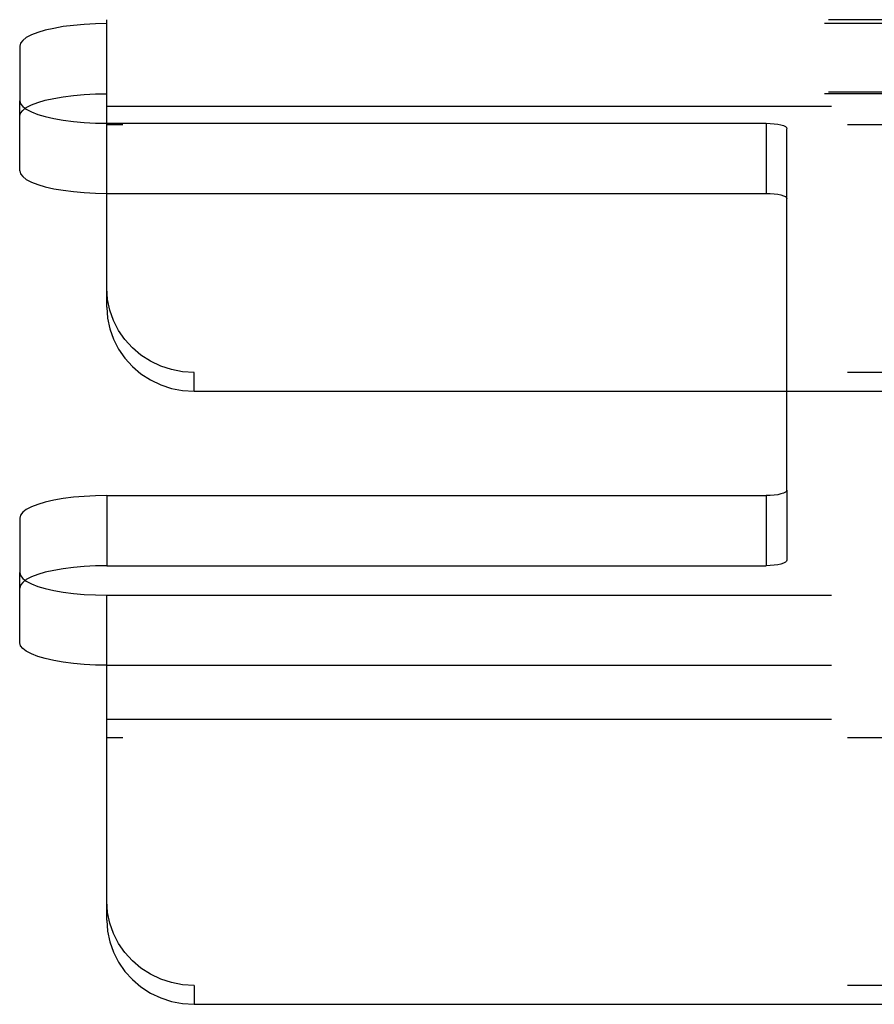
# Model space of a CAD drawing. Header units: inches. Extents: x 0 to 189, y 0 to 122.
# Tile 177 of 226: x 81.41 to 82.64, y 84.41 to 85.83. Entities that reach past the tile are written whole.
import ezdxf

# ---------------------------------------------------------------- set-up
doc = ezdxf.new("R2010")
doc.units = ezdxf.units.IN
doc.header["$LTSCALE"] = 10.388889
doc.header["$MEASUREMENT"] = 0
doc.linetypes.add('HIDDEN', pattern=[0.2, 0.1, -0.1])
doc.layers.add('DEFAULT_2', color=8, linetype='HIDDEN')

msp = doc.modelspace()

# ---------------------------------------------------------------- linework, layer by layer
at = {"layer": 'DEFAULT_2', "color": 8, "linetype": 'HIDDEN'}
for p, q in [((81.5375, 85.8201), (81.5375, 85.8258)), ((85.6885, 85.8258), (81.5375, 85.8258)), ((81.5375, 85.4138), (81.5375, 85.8201)), ((85.683, 85.8201), (81.5375, 85.8201)), ((81.4125, 85.7878), (81.4125, 85.7097)), ((85.6885, 85.7218), (81.5375, 85.7218)), ((85.683, 85.7197), (81.5375, 85.7197)), ((81.4125, 85.6092), (81.4125, 85.7097)), ((81.5375, 85.702), (85.716, 85.702)), ((81.5375, 85.6773), (82.4825, 85.6773)), ((85.716, 85.6751), (81.5375, 85.6751)), ((82.4825, 85.6773), (82.4825, 85.5768)), ((82.5125, 85.1513), (82.5125, 85.6695)), ((81.5375, 85.5768), (82.4825, 85.5768)), ((81.6625, 85.2931), (81.6625, 85.32)), ((85.716, 85.32), (81.6625, 85.32)), ((81.6625, 85.2931), (85.716, 85.2931)), ((81.5375, 85.1435), (81.5375, 85.043)), ((81.5375, 85.1435), (82.4825, 85.1435)), ((82.4825, 85.1435), (82.4825, 85.043)), ((82.5125, 85.1513), (82.5125, 85.0508)), ((81.4125, 85.1111), (81.4125, 85.033)), ((81.5375, 85.043), (82.4825, 85.043)), ((81.4125, 84.9326), (81.4125, 85.033)), ((81.5375, 84.5349), (81.5375, 85.0007)), ((81.5375, 85.0007), (85.683, 85.0007)), ((81.5375, 84.9002), (85.683, 84.9002)), ((81.5375, 84.8231), (85.716, 84.8231)), ((85.716, 84.7962), (81.5375, 84.7962)), ((81.6625, 84.441), (81.6625, 84.4141)), ((85.716, 84.441), (81.6625, 84.441)), ((81.6625, 84.4141), (85.716, 84.4141))]:
    msp.add_line(p, q, dxfattribs=at)
for points in [[(81.5375, 85.8201), (81.521, 85.8198), (81.5051, 85.819), (81.4897, 85.8176), (81.475, 85.8158), (81.4614, 85.8134), (81.4491, 85.8106), (81.4383, 85.8074), (81.4292, 85.8039), (81.422, 85.8001), (81.4168, 85.7961), (81.4136, 85.792), (81.4125, 85.7878)], [(81.4125, 85.6873), (81.4136, 85.6916), (81.4168, 85.6957), (81.422, 85.6997), (81.4292, 85.7035), (81.4383, 85.707), (81.4491, 85.7102), (81.4614, 85.713), (81.475, 85.7153), (81.4897, 85.7172), (81.5051, 85.7185), (81.521, 85.7194), (81.5375, 85.7197)], [(81.4125, 85.7097), (81.4136, 85.7054), (81.4168, 85.7013), (81.422, 85.6973), (81.4292, 85.6935), (81.4383, 85.69), (81.4491, 85.6868), (81.4614, 85.684), (81.475, 85.6816), (81.4897, 85.6798), (81.5051, 85.6784), (81.521, 85.6776), (81.5375, 85.6773)], [(82.4825, 85.6773), (82.4885, 85.6771), (82.494, 85.6767), (82.4992, 85.676), (82.5037, 85.675), (82.5074, 85.6739), (82.5102, 85.6725), (82.5119, 85.6711), (82.5125, 85.6695)], [(81.4125, 85.6092), (81.4136, 85.6049), (81.4168, 85.6008), (81.422, 85.5968), (81.4292, 85.593), (81.4383, 85.5895), (81.4491, 85.5863), (81.4614, 85.5835), (81.475, 85.5812), (81.4897, 85.5793), (81.5051, 85.5779), (81.521, 85.5771), (81.5375, 85.5768)], [(82.4825, 85.5768), (82.4885, 85.5767), (82.494, 85.5763), (82.4992, 85.5755), (82.5037, 85.5746), (82.5074, 85.5734), (82.5102, 85.5721), (82.5119, 85.5706), (82.5125, 85.5691)], [(81.6625, 85.32), (81.646, 85.3211), (81.6301, 85.3241), (81.6147, 85.3292), (81.6, 85.3362), (81.5864, 85.345), (81.5741, 85.3554), (81.5633, 85.3672), (81.5542, 85.3804), (81.547, 85.3945), (81.5418, 85.4095), (81.5386, 85.4248), (81.5375, 85.4407)], [(81.5375, 85.4138), (81.5386, 85.3979), (81.5418, 85.3826), (81.547, 85.3676), (81.5542, 85.3534), (81.5633, 85.3403), (81.5741, 85.3284), (81.5864, 85.318), (81.6, 85.3093), (81.6147, 85.3023), (81.6301, 85.2972), (81.646, 85.2941), (81.6625, 85.2931)], [(81.5375, 85.1435), (81.521, 85.1432), (81.5051, 85.1424), (81.4897, 85.141), (81.475, 85.1392), (81.4614, 85.1368), (81.4491, 85.134), (81.4383, 85.1308), (81.4292, 85.1273), (81.422, 85.1235), (81.4168, 85.1195), (81.4136, 85.1154), (81.4125, 85.1111)], [(82.5125, 85.1513), (82.5119, 85.1497), (82.5102, 85.1483), (82.5074, 85.1469), (82.5037, 85.1458), (82.4992, 85.1448), (82.494, 85.1441), (82.4885, 85.1436), (82.4825, 85.1435)], [(81.5375, 85.043), (81.521, 85.0427), (81.5051, 85.0419), (81.4897, 85.0406), (81.475, 85.0387), (81.4614, 85.0363), (81.4491, 85.0336), (81.4383, 85.0304), (81.4292, 85.0269), (81.422, 85.0231), (81.4168, 85.0191), (81.4136, 85.0149), (81.4125, 85.0107)], [(82.5125, 85.0508), (82.5119, 85.0493), (82.5102, 85.0478), (82.5074, 85.0465), (82.5037, 85.0453), (82.4992, 85.0443), (82.494, 85.0436), (82.4885, 85.0432), (82.4825, 85.043)], [(81.4125, 85.033), (81.4136, 85.0288), (81.4168, 85.0247), (81.422, 85.0207), (81.4292, 85.0169), (81.4383, 85.0133), (81.4491, 85.0102), (81.4614, 85.0074), (81.475, 85.005), (81.4897, 85.0032), (81.5051, 85.0018), (81.521, 85.001), (81.5375, 85.0007)], [(81.5375, 84.9002), (81.521, 84.9005), (81.5051, 84.9013), (81.4897, 84.9027), (81.475, 84.9046), (81.4614, 84.9069), (81.4491, 84.9097), (81.4383, 84.9129), (81.4292, 84.9164), (81.422, 84.9202), (81.4168, 84.9242), (81.4136, 84.9283), (81.4125, 84.9326)], [(81.6625, 84.441), (81.646, 84.4421), (81.6301, 84.4452), (81.6147, 84.4502), (81.6, 84.4572), (81.5864, 84.466), (81.5741, 84.4764), (81.5633, 84.4883), (81.5542, 84.5014), (81.547, 84.5156), (81.5418, 84.5305), (81.5386, 84.5459), (81.5375, 84.5618)], [(81.5375, 84.5349), (81.5386, 84.519), (81.5418, 84.5036), (81.547, 84.4887), (81.5542, 84.4745), (81.5633, 84.4614), (81.5741, 84.4495), (81.5864, 84.4391), (81.6, 84.4303), (81.6147, 84.4233), (81.6301, 84.4182), (81.646, 84.4152), (81.6625, 84.4141)]]:
    msp.add_lwpolyline(points, dxfattribs=at)

doc.saveas('drawing.dxf')
